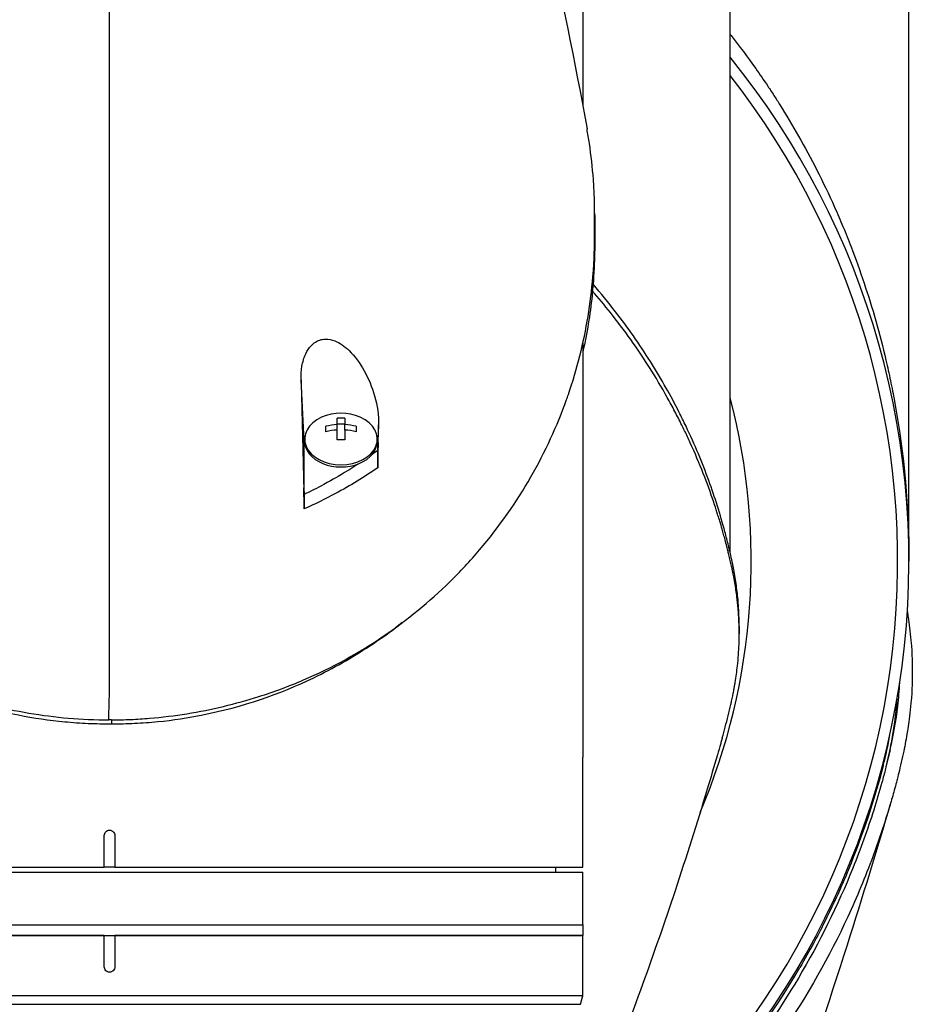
# Model space of a CAD drawing. Header units: millimetres. Extents: x 0 to 4378, y 0 to 2376.
# Tile 87 of 236: x 762 to 846, y 1956 to 2049. Entities that reach past the tile are written whole.
import ezdxf

# ---------------------------------------------------------------- set-up
doc = ezdxf.new("R2010")
doc.units = ezdxf.units.MM
doc.header["$LTSCALE"] = 0.2

# ---------------------------------------------------------------- blocks, each defined once
blk = doc.blocks.new('A$Cb836f6ea')
for p, q in [((45, -106.4), (45, -144.281)), ((76, -187.5), (76, -105.8)), ((59, -186.684), (59, -124.3)), ((59.658, -138.264), (59.658, -138.264)), ((60.316, -139.134), (60.316, -139.134)), ((61.303, -140.487), (61.303, -140.488)), ((66.431, -150.581), (66.431, -150.582)), ((45, -166.749), (45, -206.1)), ((18.5, -176.09), (18.211, -170.238)), ((21.638, -174.511), (21.638, -173.901)), ((22.363, -173.901), (22.363, -174.511)), ((20.55, -175.183), (20.55, -174.67)), ((21.638, -174.428), (22.363, -174.428)), ((21.638, -175.024), (21.638, -174.511)), ((22.363, -175.024), (22.363, -174.511)), ((23.45, -174.67), (23.45, -175.183)), ((25.577, -174.525), (25.5, -176.09)), ((18.55, -176.09), (18.55, -175.878)), ((21.638, -175.952), (21.638, -175.024)), ((22.363, -175.024), (22.363, -175.952)), ((25.45, -176.09), (25.45, -175.878)), ((18.5, -181.149), (18.5, -176.09)), ((25.5, -176.954), (25.5, -176.09)), ((25.5, -176.954), (25.537, -176.211)), ((18.469, -180.524), (18.5, -181.149)), ((23.5, -179.904), (23.5, -179.903)), ((19.705, -181.957), (19.705, -181.957)), ((59.86, -193.671), (59.86, -194.378)), ((0.201, -202.569), (0.196, -202.936)), ((45, -216.55), (45, -206.1)), ((73.552, -206.634), (73.552, -206.921)), ((-0.5, -216.55), (-0.5, -213.55)), ((0.5, -213.55), (0.5, -216.55)), ((-45, -216.55), (-0.5, -216.55)), ((-45, -217.05), (45, -217.05)), ((0.5, -216.55), (-0.5, -216.55)), ((0.5, -216.55), (45, -216.55)), ((42.394, -216.55), (42.403, -217.05)), ((45, -222.05), (45, -217.05)), ((-45, -222.05), (45, -222.05)), ((-45, -222.05), (45, -222.05)), ((45, -222.05), (45, -223.05)), ((-0.5, -223.05), (-45, -223.05)), ((-45, -223.05), (45, -223.05)), ((-0.5, -226.05), (-0.5, -223.05)), ((0.5, -223.05), (0.5, -226.05)), ((45, -223.05), (0.5, -223.05)), ((45, -228.789), (45, -223.05)), ((45, -228.789), (-45, -228.789)), ((44.783, -229.599), (45, -228.789)), ((-44.783, -229.599), (44.783, -229.599))]:
    blk.add_line(p, q)
for centre, radius, start, end in [((0, -187.5), 76, 305.84798, 39.07552), ((0, -187.5), 74.928, 306.35851, 38.0549), ((0, -187.5), 61.01, 336.96262, 14.7467), ((22, -177.942), 4.52, 66.00135, 113.99865)]:
    blk.add_arc(centre, radius, start, end)
for centre, major_axis, ratio, start_param, end_param in [((-0.03, -462.248), (-0.007, -366.09), 0.000098, 2.371165, 2.792057), ((22.716, -334.635), (6.125, -233.767), 0.001187, 3.932402, 3.992536), ((22, -175.878), (-3.45, 0), 0.707107, 5.274295, 10.433668), ((22, -176.917), (-4.281, 0), 0.707107, 4.627603, 4.797175), ((22, -177.686), (-4.505, 0), 0.707107, 4.792943, 5.040089), ((22, -177.686), (-4.505, 0), 0.707107, 4.384689, 4.631835), ((22, -176.09), (-3.5, 0), 0.707107, 6.073305, 6.283185), ((22, -178.199), (4.505, 0), 0.707107, 1.65135, 1.898497), ((22, -178.199), (4.505, 0), 0.707107, 1.243096, 1.490243), ((22, -176.09), (3.5, 0), 0.707107, 0, 0.20986), ((22, -176.09), (-3.45, 0), 0.707107, 0, 3.141593), ((22, -178.968), (4.281, 0), 0.707107, 1.486011, 1.655582), ((22, -180.898), (1.5, 0), 0.707107, 3.690933, 3.691701), ((-924.615, -108.413), (-37.382, -2692.441), 0.34396, 1.540595, 1.541721), ((-37.208, -159.752), (97.902, -73.775), 0.787294, 6.21684, 6.375524)]:
    blk.add_ellipse(centre, major_axis=major_axis, ratio=ratio, start_param=start_param, end_param=end_param)
for points in [[(36.927, -109.229), (40.296, -121.222), (43.067, -133.6), (45.392, -146.412)], [(25.5, -176.954), (25.321, -177.086), (25.139, -177.217), (24.956, -177.347)], [(27.831, -193.328), (27.615, -193.491), (27.399, -193.653), (27.182, -193.817)], [(73.823, -207.019), (74.374, -204.865), (74.725, -202.696), (74.876, -200.522)], [(73.552, -206.921), (73.804, -205.952), (74.015, -204.98), (74.186, -204.005)]]:
    blk.add_open_spline(points, degree=3)
for points, knots in [([(59, -137.421), (59.028, -137.456), (59.056, -137.491), (59.868, -138.522), (60.652, -139.567), (61.816, -141.212), (62.202, -141.773), (62.778, -142.634), (63.065, -143.07), (63.35, -143.513), (63.54, -143.81), (63.655, -143.991), (64.927, -146.012), (66.113, -148.08), (67.824, -151.452), (68.383, -152.62), (69.197, -154.443), (69.464, -155.062), (69.858, -156.008), (69.988, -156.326), (70.245, -156.968), (70.391, -157.339), (71.364, -159.86), (72.153, -162.205), (73.193, -165.875), (73.517, -167.124), (73.962, -169.035), (74.104, -169.678), (74.375, -170.977), (74.509, -171.663), (75.55, -177.35), (76, -182.451), (76, -187.5)], [0.5613896, 0.5613896, 0.5613896, 0.5613896, 0.5625, 0.5625, 0.59375, 0.59375, 0.609375, 0.609375, 0.6171875, 0.6210937, 0.6210937, 0.625, 0.625, 0.6875, 0.6875, 0.71875, 0.71875, 0.734375, 0.734375, 0.7421875, 0.7421875, 0.75, 0.75, 0.8125, 0.8125, 0.84375, 0.84375, 0.859375, 0.859375, 0.875, 0.875, 1, 1, 1, 1]), ([(-45.396, -146.439), (-45.516, -147.097), (-45.62, -147.757), (-46.151, -151.661), (-46.131, -154.145), (-46.125, -156.977), (-46.138, -158.827), (-45.679, -163.272), (-45.376, -165.147), (-43.899, -171.65), (-42.341, -175.161), (-40.376, -178.982), (-39.608, -180.311), (-37.169, -184.069), (-35.293, -186.442), (-28.822, -193.083), (-24.002, -196.247), (-17.898, -199.022), (-16.412, -199.606), (-12.577, -200.886), (-10.156, -201.5), (-5.177, -202.341), (-2.63, -202.569), (-0.073, -202.569)], [3.603706, 3.603706, 3.603706, 3.603706, 3.710855, 3.710855, 4.236876, 4.236876, 4.642605, 4.642605, 4.934699, 4.934699, 5.667174, 5.667174, 6.066186, 6.066186, 6.818123, 6.818123, 8.314738, 8.314738, 8.772171, 8.772171, 9.455351, 9.455351, 10.137965, 10.137965, 10.137965, 10.137965]), ([(46.119, -154.63), (46.119, -154.358), (46.119, -154.115), (46.109, -153.486), (46.101, -153.201), (46.071, -152.343), (46.04, -151.772), (45.916, -150.061), (45.789, -148.922), (45.55, -147.328), (45.475, -146.87), (45.392, -146.412)], [0, 0, 0, 0, 0.1155956, 0.1155956, 0.2121135, 0.2121135, 0.405093, 0.405093, 0.790972, 0.790972, 0.9468418, 0.9468418, 0.9468418, 0.9468418]), ([(46.116, -154.426), (46.132, -155.211), (46.129, -155.893), (46.125, -157.728), (46.138, -159.668), (45.686, -164.038), (45.398, -165.816), (45, -167.583)], [4.0489996, 4.0489996, 4.0489996, 4.0489996, 4.2368756, 4.2368756, 4.6426047, 4.6426047, 4.9241452, 4.9241452, 4.9241452, 4.9241452]), ([(46.115, -156.771), (46.115, -156.718), (46.116, -156.633), (46.117, -156.425), (46.117, -156.335), (46.118, -156.067), (46.118, -155.887), (46.119, -155.532), (46.119, -155.337), (46.119, -155.079), (46.119, -154.989), (46.119, -154.772), (46.119, -154.658), (46.119, -154.63)], [0.0012617, 0.0012617, 0.0012617, 0.0012617, 0.0227877, 0.0227877, 0.0388309, 0.0388309, 0.0709865, 0.0709865, 0.1023123, 0.1023123, 0.1191004, 0.1191004, 0.1425667, 0.1425667, 0.1425667, 0.1425667]), ([(0.201, -202.569), (0.232, -202.569), (0.27, -202.569), (0.352, -202.568), (0.389, -202.568), (0.502, -202.567), (0.577, -202.566), (0.803, -202.564), (0.953, -202.561), (1.404, -202.551), (1.705, -202.541), (2.606, -202.502), (3.205, -202.464), (4.999, -202.314), (6.187, -202.168), (9.709, -201.599), (11.997, -201.048), (15.651, -199.889), (17.069, -199.362), (23.912, -196.429), (28.556, -193.155), (33.336, -188.479), (34.288, -187.457), (38.934, -182.001), (41.661, -177.113), (43.51, -171.961), (43.564, -171.808), (44.457, -169.225), (45.075, -166.728), (45.692, -162.972), (45.846, -161.718), (46.096, -158.734), (46.112, -157.431), (46.115, -156.771)], [0.000001, 0.000001, 0.000001, 0.000001, 0.009162, 0.009162, 0.016971, 0.016971, 0.03259, 0.03259, 0.063827, 0.063827, 0.126304, 0.126304, 0.251265, 0.251265, 0.50133, 0.50133, 1.002, 1.002, 1.335959, 1.335959, 2.67129, 2.67129, 3.030313, 3.030313, 4.543873, 4.543873, 4.592411, 4.592411, 5.347172, 5.347172, 5.723633, 5.723633, 6.247668, 6.247668, 6.247668, 6.247668]), ([(58.253, -204.272), (58.35, -203.934), (58.443, -203.595), (58.724, -202.54), (58.901, -201.825), (59.088, -201), (59.112, -200.894), (59.153, -200.709), (59.171, -200.624), (59.208, -200.455), (59.227, -200.368), (59.269, -200.166), (59.292, -200.055), (59.331, -199.856), (59.347, -199.773), (59.385, -199.568), (59.408, -199.445), (59.447, -199.22), (59.464, -199.118), (59.568, -198.488), (59.639, -197.958), (59.77, -196.741), (59.819, -196.053), (59.867, -194.666), (59.865, -193.968), (59.821, -192.826), (59.793, -192.379), (59.746, -191.832), (59.736, -191.73), (59.708, -191.443), (59.688, -191.257), (59.614, -190.619), (59.549, -190.166), (59.433, -189.47), (59.389, -189.225), (59.326, -188.897), (59.309, -188.811), (59.282, -188.681), (59.273, -188.638), (59.244, -188.497), (59.223, -188.398), (59.17, -188.149), (59.136, -187.994), (59.06, -187.65), (59.018, -187.467), (58.933, -187.105), (58.891, -186.927), (58.833, -186.687), (58.819, -186.629), (58.767, -186.421), (58.729, -186.266), (58.63, -185.88), (58.573, -185.661), (58.47, -185.277), (58.426, -185.114), (58.336, -184.788), (58.29, -184.624), (58.168, -184.201), (58.094, -183.946), (57.959, -183.5), (57.902, -183.315), (57.8, -182.988), (57.756, -182.849), (57.689, -182.637), (57.666, -182.566), (57.577, -182.292), (57.51, -182.089), (57.134, -180.973), (56.802, -180.062), (56.062, -178.177), (55.648, -177.201), (55.033, -175.852), (54.855, -175.473), (54.585, -174.913), (54.496, -174.731), (54.193, -174.118), (53.972, -173.685), (53.513, -172.813), (53.273, -172.369), (52.491, -170.969), (51.925, -170.017), (50.835, -168.299), (50.322, -167.529), (49.162, -165.874), (48.506, -164.99), (47.267, -163.415), (46.694, -162.719), (46.04, -161.96), (45.977, -161.887), (45.914, -161.815)], [-5.231491, -5.231491, -5.231491, -5.231491, -5.19041, -5.19041, -5.103809, -5.103809, -5.091041, -5.091041, -5.081268, -5.081268, -5.070806, -5.070806, -5.057101, -5.057101, -5.047416, -5.047416, -5.032993, -5.032993, -5.021064, -5.021064, -4.959513, -4.959513, -4.879662, -4.879662, -4.798866, -4.798866, -4.746913, -4.746913, -4.735039, -4.735039, -4.713278, -4.713278, -4.660559, -4.660559, -4.631405, -4.631405, -4.620962, -4.620962, -4.61581, -4.61581, -4.603824, -4.603824, -4.585775, -4.585775, -4.565126, -4.565126, -4.545061, -4.545061, -4.538129, -4.538129, -4.518662, -4.518662, -4.489931, -4.489931, -4.468034, -4.468034, -4.446173, -4.446173, -4.412022, -4.412022, -4.38742, -4.38742, -4.368644, -4.368644, -4.359076, -4.359076, -4.331844, -4.331844, -4.208918, -4.208918, -4.076245, -4.076245, -4.023995, -4.023995, -3.998904, -3.998904, -3.939656, -3.939656, -3.878964, -3.878964, -3.746371, -3.746371, -3.637173, -3.637173, -3.509455, -3.509455, -3.406658, -3.406658, -3.395785, -3.395785, -3.395785, -3.395785]), ([(59.86, -193.671), (59.86, -193.405), (59.856, -193.14), (59.831, -192.223), (59.79, -191.576), (59.703, -190.675), (59.674, -190.42), (59.58, -189.665), (59.505, -189.166), (59.387, -188.51), (59.358, -188.355), (59.306, -188.091), (59.284, -187.984), (59.241, -187.773), (59.219, -187.67), (59.175, -187.464), (59.151, -187.357), (59.037, -186.839), (58.942, -186.427), (58.734, -185.574), (58.621, -185.134), (58.284, -183.875), (58.046, -183.058), (57.533, -181.434), (57.259, -180.627), (56.657, -178.974), (56.327, -178.13), (55.611, -176.414), (55.221, -175.538), (54.589, -174.209), (54.364, -173.754), (53.744, -172.531), (53.342, -171.78), (52.442, -170.182), (51.941, -169.341), (50.902, -167.692), (50.365, -166.884), (49.264, -165.313), (48.701, -164.547), (47.432, -162.907), (46.717, -162.033), (45.97, -161.173)], [0.3703324, 0.3703324, 0.3703324, 0.3703324, 0.3768428, 0.3768428, 0.3928613, 0.3928613, 0.3992061, 0.3992061, 0.4115742, 0.4115742, 0.4153435, 0.4153435, 0.4181398, 0.4181398, 0.4207138, 0.4207138, 0.4231441, 0.4231441, 0.4328041, 0.4328041, 0.443145, 0.443145, 0.4624048, 0.4624048, 0.4815797, 0.4815797, 0.5018181, 0.5018181, 0.5229618, 0.5229618, 0.5340035, 0.5340035, 0.5527188, 0.5527188, 0.5738832, 0.5738832, 0.5945831, 0.5945831, 0.6145009, 0.6145009, 0.6377646, 0.6377646, 0.6377646, 0.6377646]), ([(18.211, -170.238), (18.2, -169.812), (18.225, -169.38), (18.364, -168.552), (18.478, -168.147), (18.784, -167.492), (18.954, -167.227), (19.288, -166.873), (19.426, -166.757), (19.707, -166.582), (19.844, -166.517), (20.16, -166.414), (20.338, -166.386), (20.828, -166.374), (21.135, -166.442), (21.881, -166.736), (22.339, -167.048), (23.308, -167.984), (23.796, -168.643), (24.618, -170.125), (24.951, -170.931), (25.461, -172.71), (25.598, -173.664), (25.577, -174.525)], [-1.636051, -1.636051, -1.636051, -1.636051, -1.487609, -1.487609, -1.342627, -1.342627, -1.229751, -1.229751, -1.162071, -1.162071, -1.103238, -1.103238, -1.031704, -1.031704, -0.907622, -0.907622, -0.714138, -0.714138, -0.48257, -0.48257, -0.258591, -0.258591, -0.000001, -0.000001, -0.000001, -0.000001]), ([(25.537, -176.211), (25.543, -175.93), (25.55, -175.649), (25.564, -175.087), (25.571, -174.806), (25.577, -174.525)], [-0.1686475, -0.1686475, -0.1686475, -0.1686475, -0.0843243, -0.0843243, -0.000001, -0.000001, -0.000001, -0.000001]), ([(25.537, -176.211), (25.526, -176.652), (25.516, -177.119), (25.505, -177.897), (25.5, -178.285), (25.5, -178.621)], [-0.2324123, -0.2324123, -0.2324123, -0.2324123, -0.1008984, -0.1008984, -0.0000209, -0.0000209, -0.0000209, -0.0000209]), ([(25.5, -178.621), (25.5, -178.453), (25.5, -178.285), (25.5, -177.983), (25.5, -177.846), (25.5, -177.434), (25.5, -177.176), (25.5, -176.954)], [0, 0, 0, 0, 0.0503484, 0.0503484, 0.0941618, 0.0941618, 0.1878468, 0.1878468, 0.1878468, 0.1878468]), ([(23.685, -178.219), (23.187, -178.548), (22.677, -178.869), (22.157, -179.183), (21.888, -179.344), (21.305, -179.696), (20.367, -180.201), (19.757, -180.53), (19.134, -180.846), (18.5, -181.149)], [0.277788, 0.277788, 0.277788, 0.277788, 0.5, 0.5, 0.5, 0.75, 0.75, 0.75, 1, 1, 1, 1]), ([(25.5, -178.621), (24.231, -179.484), (22.887, -180.302), (21.467, -181.062), (20.512, -181.574), (19.523, -182.06), (18.5, -182.515)], [0, 0, 0, 0, 0.5977799, 0.5977799, 0.5977799, 0.9999999, 0.9999999, 0.9999999, 0.9999999]), ([(18.5, -182.515), (18.5, -182.202), (18.495, -181.835), (18.485, -181.192), (18.477, -180.851), (18.469, -180.524)], [-0.1934752, -0.1934752, -0.1934752, -0.1934752, -0.0983779, -0.0983779, 0, 0, 0, 0]), ([(18.5, -181.149), (18.5, -181.239), (18.5, -181.337), (18.5, -181.547), (18.5, -181.658), (18.5, -181.895), (18.5, -182.02), (18.5, -182.269), (18.5, -182.392), (18.5, -182.515)], [0, 0, 0, 0, 0.0382217, 0.0382217, 0.0766364, 0.0766364, 0.116027, 0.116027, 0.1530194, 0.1530194, 0.1530194, 0.1530194]), ([(75.848, -192.306), (75.873, -192.46), (75.899, -192.623), (75.924, -192.794), (76.019, -193.425), (76.114, -194.173), (76.189, -195.038), (76.305, -196.388), (76.318, -197.38), (76.318, -198.01), (76.318, -198.656), (76.304, -199.644), (76.189, -200.97), (76.109, -201.888), (76.01, -202.63), (75.925, -203.197), (75.881, -203.484), (75.842, -203.726), (75.809, -203.923), (75.705, -204.543), (75.585, -205.164), (75.453, -205.785), (75.376, -206.146), (75.295, -206.507), (75.211, -206.868), (75.035, -207.621), (74.908, -208.108), (74.849, -208.333), (74.724, -208.812), (74.591, -209.298), (74.451, -209.792), (74.319, -210.255), (74.183, -210.718), (74.042, -211.18), (73.593, -212.654), (73.098, -214.123), (72.557, -215.584), (71.846, -217.501), (71.056, -219.404), (70.182, -221.287), (68.435, -225.055), (66.352, -228.747), (63.908, -232.319), (63.365, -233.113), (62.79, -233.921), (62.179, -234.743), (61.491, -235.669), (60.758, -236.613), (59.975, -237.57), (57.92, -240.082), (56.336, -241.719), (55.486, -242.59), (54.487, -243.614), (53.45, -244.619), (52.374, -245.604), (50.023, -247.756), (47.487, -249.81), (44.762, -251.733), (44.74, -251.748), (44.718, -251.764), (44.696, -251.78)], [-0.5296995, -0.5296995, -0.5296995, -0.5296995, -0.5266987, -0.5266987, -0.5266987, -0.515625, -0.515625, -0.515625, -0.5, -0.5, -0.5, -0.484375, -0.484375, -0.484375, -0.4739987, -0.4739987, -0.4739987, -0.46875, -0.46875, -0.46875, -0.4588678, -0.4588678, -0.4588678, -0.453125, -0.453125, -0.453125, -0.4453125, -0.4453125, -0.4453125, -0.4375, -0.4375, -0.4375, -0.4300483, -0.4300483, -0.4300483, -0.40625, -0.40625, -0.40625, -0.375, -0.375, -0.375, -0.3125, -0.3125, -0.3125, -0.2978036, -0.2978036, -0.2978036, -0.28125, -0.28125, -0.28125, -0.25, -0.25, -0.25, -0.2303717, -0.2303717, -0.2303717, -0.1875, -0.1875, -0.1875, -0.1873204, -0.1873204, -0.1873204, -0.1873204]), ([(-27.667, -193.455), (-25.924, -194.805), (-24.04, -196.062), (-21.144, -197.688), (-20.229, -198.166), (-16.021, -200.165), (-12.439, -201.362), (-7.211, -202.387), (-5.744, -202.602), (-3.518, -202.814), (-2.772, -202.866), (-1.653, -202.914), (-1.282, -202.926), (-0.725, -202.935), (-0.54, -202.937), (-0.264, -202.938), (-0.172, -202.938), (-0.033, -202.938), (0.012, -202.937), (0.112, -202.937), (0.158, -202.936), (0.196, -202.936)], [0.4182622, 0.4182622, 0.4182622, 0.4182622, 0.4871586, 0.4871586, 0.516686, 0.516686, 0.6197489, 0.6197489, 0.6590143, 0.6590143, 0.678683, 0.678683, 0.6884419, 0.6884419, 0.6932923, 0.6932923, 0.6957089, 0.6957089, 0.6969153, 0.6969153, 0.6983201, 0.6983201, 0.6983201, 0.6983201]), ([(0.196, -202.936), (0.233, -202.936), (0.278, -202.937), (0.376, -202.937), (0.421, -202.937), (0.557, -202.937), (0.648, -202.937), (0.92, -202.935), (1.102, -202.933), (1.649, -202.922), (2.015, -202.91), (3.114, -202.859), (3.846, -202.805), (6.029, -202.59), (7.465, -202.373), (12.63, -201.336), (16.179, -200.126), (20.34, -198.116), (21.251, -197.633), (23.914, -196.121), (25.604, -195.006), (27.182, -193.817)], [0.000047, 0.000047, 0.000047, 0.000047, 0.011008, 0.011008, 0.020393, 0.020393, 0.039197, 0.039197, 0.07693, 0.07693, 0.152825, 0.152825, 0.305669, 0.305669, 0.610232, 0.610232, 1.419716, 1.419716, 1.651889, 1.651889, 2.138113, 2.138113, 2.138113, 2.138113]), ([(74.225, -205.373), (74.537, -204.029), (74.777, -202.654), (75.021, -200.521), (75.084, -199.77), (75.122, -199.019)], [0, 0, 0, 0, 0.5811172, 0.5811172, 0.8962809, 0.8962809, 0.8962809, 0.8962809]), ([(0.201, -202.569), (0.164, -202.569), (0.118, -202.569), (0.018, -202.57), (-0.028, -202.57), (-0.073, -202.569)], [-0.02987732, -0.02987732, -0.02987732, -0.02987732, -0.01373724, -0.01373724, 0, 0, 0, 0]), ([(58.253, -204.272), (58.252, -204.276), (58.251, -204.281), (58.246, -204.299), (58.242, -204.313), (58.226, -204.367), (58.215, -204.407), (58.168, -204.569), (58.134, -204.691), (57.994, -205.176), (57.889, -205.54), (57.467, -206.993), (57.145, -208.08), (55.839, -212.413), (54.818, -215.631), (51.765, -224.804), (49.635, -230.682), (47.393, -236.44)], [0, 0, 0, 0, 0.001443, 0.001443, 0.005773, 0.005773, 0.018764, 0.018764, 0.057734, 0.057734, 0.174647, 0.174647, 0.525396, 0.525396, 1.5779, 1.5779, 3.556094, 3.556094, 3.556094, 3.556094]), ([(74.225, -205.373), (74.163, -205.638), (74.101, -205.902), (73.953, -206.508), (73.867, -206.849), (73.665, -207.632), (73.547, -208.073), (73.182, -209.389), (72.922, -210.266), (72.06, -212.988), (71.399, -214.828), (69.231, -220.202), (67.508, -223.7), (61.797, -233.297), (57.068, -239.243), (49.085, -246.493), (46.858, -248.293), (44.568, -249.944)], [-10.794601, -10.794601, -10.794601, -10.794601, -10.700272, -10.700272, -10.578462, -10.578462, -10.421195, -10.421195, -10.108787, -10.108787, -9.443961, -9.443961, -8.149298, -8.149298, -5.793129, -5.793129, -4.926139, -4.926139, -4.926139, -4.926139]), ([(73.823, -207.019), (73.864, -206.86), (73.954, -206.503), (74.088, -205.954), (74.18, -205.564), (74.225, -205.373)], [0.0150589, 0.0150589, 0.0150589, 0.0150589, 0.0642212, 0.1258098, 0.1845764, 0.1845764, 0.1845764, 0.1845764]), ([(73.552, -206.921), (72.687, -210.247), (71.59, -213.543), (70.251, -216.785), (70.063, -217.24), (69.393, -218.952), (67.94, -221.85), (67.33, -223.066), (66.577, -224.489), (65.633, -226.105)], [0, 0, 0, 0, 0.5, 0.5, 0.5, 0.852225, 0.852225, 0.852225, 1, 1, 1, 1]), ([(74.221, -210.585), (72.973, -214.799), (71.56, -219.45), (68.351, -229.514), (66.489, -235.059), (63.405, -243.711), (62.247, -246.858), (61.06, -249.974)], [0, 0, 0, 0, 1.472101, 1.472101, 3.27492, 3.27492, 4.313544, 4.313544, 4.313544, 4.313544]), ([(-0.5, -213.55), (-0.5, -213.487), (-0.487, -213.42), (-0.436, -213.297), (-0.398, -213.241), (-0.309, -213.152), (-0.253, -213.114), (-0.13, -213.063), (-0.063, -213.05), (0, -213.05), (0.01, -213.05), (0.02, -213.05), (0.045, -213.052), (0.059, -213.053), (0.103, -213.06), (0.131, -213.067), (0.207, -213.092), (0.251, -213.115), (0.344, -213.181), (0.388, -213.228), (0.457, -213.337), (0.481, -213.399), (0.495, -213.48), (0.497, -213.497), (0.499, -213.524), (0.5, -213.534), (0.5, -213.547), (0.5, -213.548), (0.5, -213.55)], [0, 0, 0, 0, 0.0188345, 0.0188345, 0.037669, 0.037669, 0.0565035, 0.0565035, 0.075338, 0.075338, 0.075338, 0.0783529, 0.0783529, 0.0827718, 0.0827718, 0.0915429, 0.0915429, 0.1065629, 0.1065629, 0.1255913, 0.1255913, 0.1453761, 0.1453761, 0.15038, 0.15038, 0.1535133, 0.1535133, 0.1540347, 0.1540347, 0.1540347, 0.1540347]), ([(0, -226.55), (-0.063, -226.55), (-0.13, -226.537), (-0.253, -226.486), (-0.309, -226.448), (-0.398, -226.359), (-0.436, -226.303), (-0.487, -226.18), (-0.5, -226.113), (-0.5, -226.05)], [-0.075338, -0.075338, -0.075338, -0.075338, -0.0565035, -0.0565035, -0.037669, -0.037669, -0.0188345, -0.0188345, 0, 0, 0, 0]), ([(0.5, -226.05), (0.5, -226.113), (0.487, -226.18), (0.436, -226.303), (0.398, -226.359), (0.309, -226.448), (0.253, -226.486), (0.13, -226.537), (0.063, -226.55), (0, -226.55)], [-0.15067601, -0.15067601, -0.15067601, -0.15067601, -0.13184151, -0.13184151, -0.11300701, -0.11300701, -0.09417251, -0.09417251, -0.075338, -0.075338, -0.075338, -0.075338])]:
    blk.add_open_spline(points, degree=3, knots=knots)

msp = doc.modelspace()

# ---------------------------------------------------------------- block references
msp.add_blockref('A$Cb836f6ea', (770.134, 2185.26))

doc.saveas('drawing.dxf')
